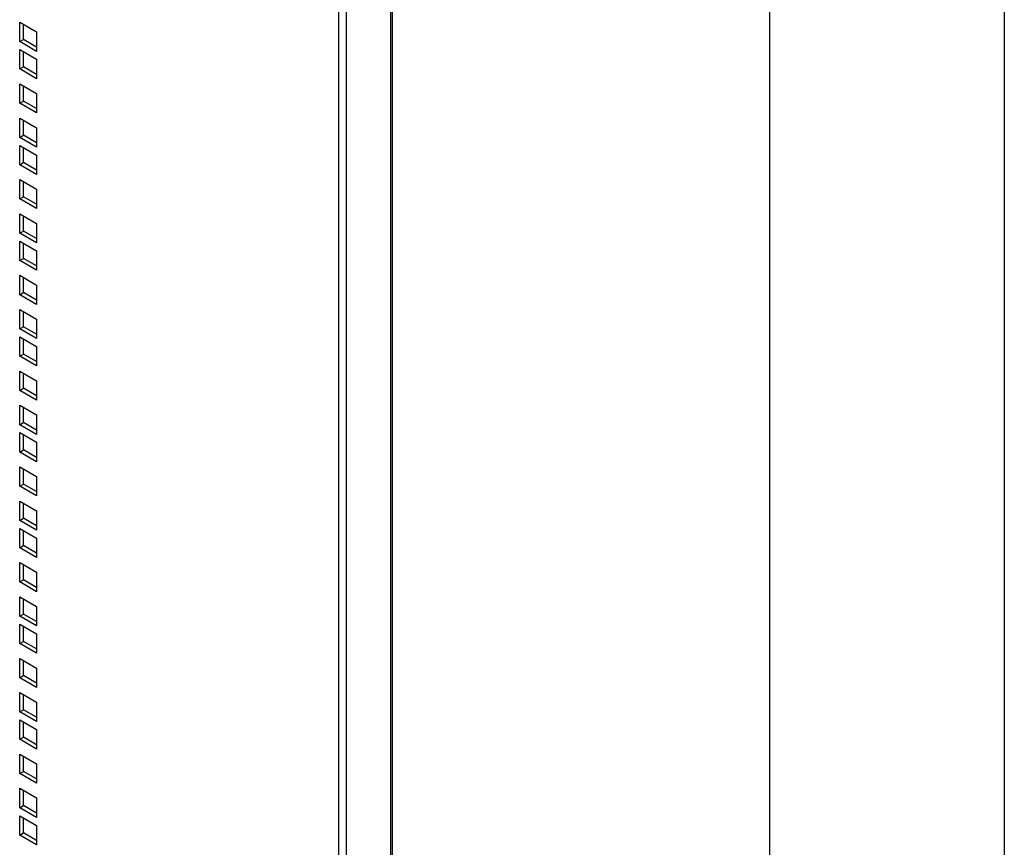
# Model space of a CAD drawing. Header units: millimetres. Extents: x 0 to 3912, y 0 to 3023.
# Tile 11 of 18: x 3538 to 3912, y 1404 to 1718. Entities that reach past the tile are written whole.
import ezdxf

# ---------------------------------------------------------------- set-up
doc = ezdxf.new("R2010")
doc.units = ezdxf.units.MM
doc.header["$LTSCALE"] = 14
doc.layers.add('TEXT', color=140, linetype='Continuous', lineweight=25)

msp = doc.modelspace()

# ---------------------------------------------------------------- linework, layer by layer
at = {"color": 7, "linetype": 'Continuous'}
msp.add_line((3911.63, 3022.64), (3911.63, 0.04), dxfattribs=at)
for p, q in [((3679.75, 1153.22), (3679.75, 2507.86)), ((3679.16, 1152.41), (3679.16, 2507.04)), ((3659.37, 1142.61), (3659.37, 2497.25)), ((3662.2, 2497.25), (3662.2, 1142.61)), ((3538.45, 1717.11), (3544.82, 1713.44)), ((3538.45, 1709.77), (3538.45, 1717.11)), ((3539.87, 1710.58), (3539.87, 1716.3)), ((3544.82, 1713.44), (3544.82, 1706.09)), ((3538.45, 1709.77), (3539.87, 1710.58)), ((3544.82, 1706.09), (3538.45, 1709.77)), ((3544.82, 1707.72), (3539.87, 1710.58)), ((3538.45, 1699.4), (3538.45, 1706.74)), ((3538.45, 1706.74), (3544.82, 1703.07)), ((3539.87, 1700.21), (3539.87, 1705.93)), ((3544.82, 1703.07), (3544.82, 1695.72)), ((3538.45, 1699.4), (3539.87, 1700.21)), ((3544.82, 1695.72), (3538.45, 1699.4)), ((3544.82, 1697.35), (3539.87, 1700.21)), ((3538.45, 1693.78), (3544.82, 1690.11)), ((3538.45, 1686.43), (3538.45, 1693.78)), ((3539.87, 1687.25), (3539.87, 1692.97)), ((3538.45, 1686.43), (3539.87, 1687.25)), ((3544.82, 1684.39), (3539.87, 1687.25)), ((3544.82, 1690.11), (3544.82, 1682.76)), ((3544.82, 1682.76), (3538.45, 1686.43)), ((3538.45, 1680.82), (3544.82, 1677.15)), ((3538.45, 1673.47), (3538.45, 1680.82)), ((3539.87, 1674.29), (3539.87, 1680)), ((3544.82, 1677.15), (3544.82, 1669.8)), ((3538.45, 1673.47), (3539.87, 1674.29)), ((3544.82, 1669.8), (3538.45, 1673.47)), ((3544.82, 1671.43), (3539.87, 1674.29)), ((3538.45, 1670.45), (3544.82, 1666.77)), ((3538.45, 1663.1), (3538.45, 1670.45)), ((3539.87, 1663.92), (3539.87, 1669.63)), ((3544.82, 1666.77), (3544.82, 1659.43)), ((3538.45, 1663.1), (3539.87, 1663.92)), ((3544.82, 1659.43), (3538.45, 1663.1)), ((3544.82, 1661.06), (3539.87, 1663.92)), ((3538.45, 1657.49), (3544.82, 1653.81)), ((3538.45, 1650.14), (3538.45, 1657.49)), ((3539.87, 1650.95), (3539.87, 1656.67)), ((3544.82, 1653.81), (3544.82, 1646.46)), ((3538.45, 1650.14), (3539.87, 1650.95)), ((3544.82, 1646.46), (3538.45, 1650.14)), ((3544.82, 1648.1), (3539.87, 1650.95)), ((3538.45, 1637.17), (3538.45, 1644.52)), ((3538.45, 1644.52), (3544.82, 1640.85)), ((3539.87, 1637.99), (3539.87, 1643.71)), ((3544.82, 1640.85), (3544.82, 1633.5)), ((3538.45, 1637.17), (3539.87, 1637.99)), ((3544.82, 1633.5), (3538.45, 1637.17)), ((3544.82, 1635.13), (3539.87, 1637.99)), ((3538.45, 1634.15), (3544.82, 1630.48)), ((3538.45, 1626.8), (3538.45, 1634.15)), ((3539.87, 1627.62), (3539.87, 1633.34)), ((3538.45, 1626.8), (3539.87, 1627.62)), ((3544.82, 1624.76), (3539.87, 1627.62)), ((3544.82, 1630.48), (3544.82, 1623.13)), ((3544.82, 1623.13), (3538.45, 1626.8)), ((3538.45, 1613.84), (3538.45, 1621.19)), ((3538.45, 1621.19), (3544.82, 1617.52)), ((3539.87, 1614.66), (3539.87, 1620.37)), ((3544.82, 1617.52), (3544.82, 1610.17)), ((3538.45, 1613.84), (3539.87, 1614.66)), ((3544.82, 1610.17), (3538.45, 1613.84)), ((3544.82, 1611.8), (3539.87, 1614.66)), ((3538.45, 1600.88), (3538.45, 1608.23)), ((3538.45, 1608.23), (3544.82, 1604.55)), ((3539.87, 1601.7), (3539.87, 1607.41)), ((3538.45, 1600.88), (3539.87, 1601.7)), ((3544.82, 1598.84), (3539.87, 1601.7)), ((3544.82, 1604.55), (3544.82, 1597.21)), ((3544.82, 1597.21), (3538.45, 1600.88)), ((3538.45, 1590.51), (3538.45, 1597.86)), ((3538.45, 1597.86), (3544.82, 1594.18)), ((3539.87, 1591.33), (3539.87, 1597.04)), ((3544.82, 1594.18), (3544.82, 1586.84)), ((3538.45, 1590.51), (3539.87, 1591.33)), ((3544.82, 1586.84), (3538.45, 1590.51)), ((3544.82, 1588.47), (3539.87, 1591.33)), ((3538.45, 1577.55), (3538.45, 1584.9)), ((3538.45, 1584.9), (3544.82, 1581.22)), ((3539.87, 1578.36), (3539.87, 1584.08)), ((3544.82, 1581.22), (3544.82, 1573.87)), ((3538.45, 1577.55), (3539.87, 1578.36)), ((3544.82, 1573.87), (3538.45, 1577.55)), ((3544.82, 1575.51), (3539.87, 1578.36)), ((3538.45, 1564.58), (3538.45, 1571.93)), ((3538.45, 1571.93), (3544.82, 1568.26)), ((3539.87, 1565.4), (3539.87, 1571.12)), ((3544.82, 1568.26), (3544.82, 1560.91)), ((3538.45, 1564.58), (3539.87, 1565.4)), ((3544.82, 1560.91), (3538.45, 1564.58)), ((3544.82, 1562.54), (3539.87, 1565.4)), ((3538.45, 1554.21), (3538.45, 1561.56)), ((3538.45, 1561.56), (3544.82, 1557.89)), ((3539.87, 1555.03), (3539.87, 1560.75)), ((3544.82, 1557.89), (3544.82, 1550.54)), ((3538.45, 1554.21), (3539.87, 1555.03)), ((3544.82, 1550.54), (3538.45, 1554.21)), ((3544.82, 1552.17), (3539.87, 1555.03)), ((3538.45, 1548.6), (3544.82, 1544.93)), ((3538.45, 1541.25), (3538.45, 1548.6)), ((3539.87, 1542.07), (3539.87, 1547.78)), ((3538.45, 1541.25), (3539.87, 1542.07)), ((3544.82, 1537.58), (3538.45, 1541.25)), ((3544.82, 1539.21), (3539.87, 1542.07)), ((3544.82, 1544.93), (3544.82, 1537.58)), ((3538.45, 1528.29), (3538.45, 1535.64)), ((3538.45, 1535.64), (3544.82, 1531.96)), ((3539.87, 1529.11), (3539.87, 1534.82)), ((3544.82, 1531.96), (3544.82, 1524.62)), ((3538.45, 1528.29), (3539.87, 1529.11)), ((3544.82, 1524.62), (3538.45, 1528.29)), ((3544.82, 1526.25), (3539.87, 1529.11)), ((3538.45, 1517.92), (3538.45, 1525.27)), ((3538.45, 1525.27), (3544.82, 1521.59)), ((3539.87, 1518.74), (3539.87, 1524.45)), ((3544.82, 1521.59), (3544.82, 1514.25)), ((3538.45, 1517.92), (3539.87, 1518.74)), ((3544.82, 1514.25), (3538.45, 1517.92)), ((3544.82, 1515.88), (3539.87, 1518.74)), ((3538.45, 1504.96), (3538.45, 1512.31)), ((3538.45, 1512.31), (3544.82, 1508.63)), ((3539.87, 1505.77), (3539.87, 1511.49)), ((3544.82, 1508.63), (3544.82, 1501.28)), ((3538.45, 1504.96), (3539.87, 1505.77)), ((3544.82, 1501.28), (3538.45, 1504.96)), ((3544.82, 1502.92), (3539.87, 1505.77)), ((3538.45, 1499.34), (3544.82, 1495.67)), ((3538.45, 1491.99), (3538.45, 1499.34)), ((3539.87, 1492.81), (3539.87, 1498.53)), ((3538.45, 1491.99), (3539.87, 1492.81)), ((3544.82, 1489.95), (3539.87, 1492.81)), ((3544.82, 1495.67), (3544.82, 1488.32)), ((3544.82, 1488.32), (3538.45, 1491.99)), ((3538.45, 1481.62), (3538.45, 1488.97)), ((3538.45, 1488.97), (3544.82, 1485.3)), ((3539.87, 1482.44), (3539.87, 1488.16)), ((3544.82, 1485.3), (3544.82, 1477.95)), ((3538.45, 1481.62), (3539.87, 1482.44)), ((3544.82, 1477.95), (3538.45, 1481.62)), ((3544.82, 1479.58), (3539.87, 1482.44)), ((3538.45, 1468.66), (3538.45, 1476.01)), ((3538.45, 1476.01), (3544.82, 1472.34)), ((3539.87, 1469.48), (3539.87, 1475.19)), ((3544.82, 1472.34), (3544.82, 1464.99)), ((3538.45, 1468.66), (3539.87, 1469.48)), ((3544.82, 1464.99), (3538.45, 1468.66)), ((3544.82, 1466.62), (3539.87, 1469.48)), ((3538.45, 1455.7), (3538.45, 1463.05)), ((3538.45, 1463.05), (3544.82, 1459.37)), ((3539.87, 1456.51), (3539.87, 1462.23)), ((3544.82, 1459.37), (3544.82, 1452.02)), ((3538.45, 1455.7), (3539.87, 1456.51)), ((3544.82, 1452.02), (3538.45, 1455.7)), ((3544.82, 1453.66), (3539.87, 1456.51)), ((3538.45, 1445.33), (3538.45, 1452.68)), ((3538.45, 1452.68), (3544.82, 1449)), ((3539.87, 1446.14), (3539.87, 1451.86)), ((3544.82, 1449), (3544.82, 1441.65)), ((3538.45, 1445.33), (3539.87, 1446.14)), ((3544.82, 1441.65), (3538.45, 1445.33)), ((3544.82, 1443.29), (3539.87, 1446.14)), ((3538.45, 1439.71), (3544.82, 1436.04)), ((3538.45, 1432.37), (3538.45, 1439.71)), ((3539.87, 1433.18), (3539.87, 1438.9)), ((3538.45, 1432.37), (3539.87, 1433.18)), ((3544.82, 1430.32), (3539.87, 1433.18)), ((3544.82, 1436.04), (3544.82, 1428.69)), ((3544.82, 1428.69), (3538.45, 1432.37)), ((3538.45, 1419.4), (3538.45, 1426.75)), ((3538.45, 1426.75), (3544.82, 1423.08)), ((3539.87, 1420.22), (3539.87, 1425.94)), ((3544.82, 1423.08), (3544.82, 1415.73)), ((3538.45, 1419.4), (3539.87, 1420.22)), ((3544.82, 1415.73), (3538.45, 1419.4)), ((3544.82, 1417.36), (3539.87, 1420.22)), ((3538.45, 1409.03), (3538.45, 1416.38)), ((3538.45, 1416.38), (3544.82, 1412.71)), ((3539.87, 1409.85), (3539.87, 1415.57)), ((3544.82, 1412.71), (3544.82, 1405.36)), ((3538.45, 1409.03), (3539.87, 1409.85)), ((3544.82, 1405.36), (3538.45, 1409.03)), ((3544.82, 1406.99), (3539.87, 1409.85))]:
    msp.add_line(p, q)
at = {"layer": 'TEXT'}
msp.add_line((3822.7, 2933.7), (3822.7, 88.9), dxfattribs=at)

doc.saveas('drawing.dxf')
